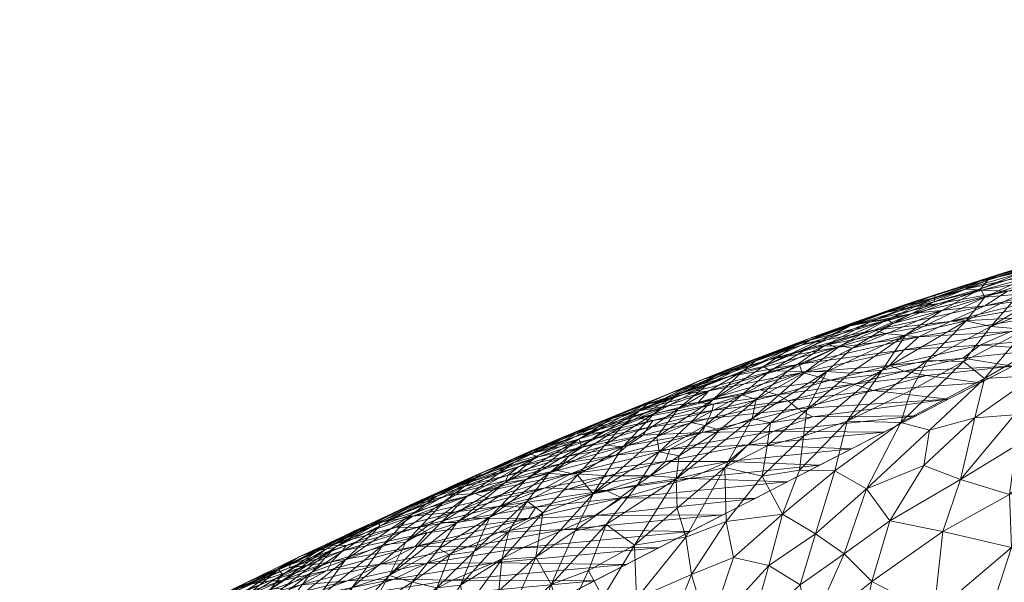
# Model space of a CAD drawing. Header units: millimetres. Extents: x -75 to 75, y 0 to 77.
# Tile 26 of 68: x -20.61 to -18.09, y 75.97 to 77.42. Entities that reach past the tile are written whole.
import ezdxf

# ---------------------------------------------------------------- set-up
doc = ezdxf.new("R2010")
doc.units = ezdxf.units.MM
doc.layers.add('A-GENM', color=13, linetype='Continuous')

# ---------------------------------------------------------------- blocks, each defined once
blk = doc.blocks.new('Model_FFAS1721-609A00BF0 - Model_FFAS1721-609A00BF0-430332-Preview')
at = {"layer": 'A-GENM', "lineweight": 9}
mesh = blk.add_polyface(dxfattribs=at)
corners = [(0, 77.4163, -122.3234), (-8.4509, 77.4081, -122.1215), (-12.5332, 77.3681, -121.1288), (-15.1279, 77.2383, -117.9086), (-17.9837, 76.5689, -101.2964), (-20.6282, 75.2111, -67.6053), (-21.5565, 73.8497, -33.8263), (-21.0874, 73.1695, -16.9467), (-17.7338, 72.8646, -9.3818), (-9.98, 72.7414, -6.3246), (6.9079, 72.7284, -6.0025), (15.1429, 72.7977, -7.7228), (20.4456, 73.0479, -13.9298), (21.428, 74.4063, -47.6368), (16.0376, 77.1196, -114.9613), (13.0254, 77.3548, -120.7977), (6.5934, 77.413, -122.2416)]
mesh.append_faces([[corners[k] for k in face] for face in [(12, 10, 11)]], dxfattribs={"vtx0": -1})
mesh.append_faces([[corners[k] for k in face] for face in [(1, 3, 0), (13, 6, 12)]], dxfattribs={"vtx0": -1, "vtx1": -1})
mesh.append_faces([[corners[k] for k in face] for face in [(0, 4, 14), (6, 10, 12)]], dxfattribs={"vtx0": -1, "vtx1": -1, "vtx2": -1})
mesh.append_faces([[corners[k] for k in face] for face in [(0, 3, 4), (13, 5, 6), (6, 9, 10), (5, 13, 14)]], dxfattribs={"vtx0": -1, "vtx2": -1})
mesh.append_faces([[corners[k] for k in face] for face in [(8, 9, 7)]], dxfattribs={"vtx1": -1})
mesh.append_faces([[corners[k] for k in face] for face in [(16, 0, 14), (4, 5, 14), (6, 7, 9)]], dxfattribs={"vtx1": -1, "vtx2": -1})
mesh.append_faces([[corners[k] for k in face] for face in [(1, 2, 3), (14, 15, 16)]], dxfattribs={"vtx2": -1})
mesh = blk.add_polyface(dxfattribs=at)
corners = [(-18.1378, 76.7034, -110.6169), (-17.9416, 76.7712, -111.6073), (-18.0495, 76.7116, -111.4343), (-17.7236, 76.869, -111.4942), (-17.9521, 76.7899, -111.011), (-17.97, 76.7962, -110.4052), (-17.7297, 76.8693, -110.7665), (-17.9406, 76.8106, -109.9811), (-18.1484, 76.7248, -110.0027), (-18.0152, 76.7865, -108.7149), (-18.0891, 76.7662, -109.0384), (-18.2657, 76.7096, -107.9211), (-18.1297, 76.747, -109.4689), (-17.7864, 76.8498, -109.8807), (-17.881, 76.7694, -106.7924), (-18.1456, 76.7214, -106.2384), (-18.0794, 76.7188, -105.7453), (-18.3203, 76.679, -105.7692), (-18.2549, 76.6878, -105.5298), (-17.9623, 76.706, -104.9684), (-18.2266, 76.6408, -103.5762), (-17.897, 76.6991, -104.6646), (-18.1374, 76.6813, -104.6406), (-17.8701, 76.7399, -105.8146), (-18.0024, 76.6528, -103.4964), (-17.9198, 76.7079, -112.6091), (-18.1218, 76.6284, -111.6467), (-17.946, 76.7351, -112.1088), (-18.248, 76.6695, -109.9028), (-17.7819, 76.8395, -111.9005), (-18.2659, 76.7029, -108.5961), (-18.1555, 76.7433, -107.812), (-17.9927, 76.7814, -107.9463), (-17.736, 76.8485, -109.244), (-17.9373, 76.7783, -107.373), (-18.1878, 76.7245, -106.8455), (-17.7044, 76.7823, -106.7897), (-18.323, 76.6619, -104.8685), (-18.2674, 76.6915, -109.0747), (-17.8625, 76.6867, -113.194), (-18.0327, 76.6208, -112.4003), (-18.1851, 76.6428, -110.9514), (-17.7958, 76.7807, -112.8647), (-17.799, 76.8071, -112.4568), (-18.3791, 76.6716, -106.6757), (-18.3406, 76.6066, -109.7938)]
mesh.append_faces([[corners[k] for k in face] for face in [(0, 1, 2), (3, 4, 5), (6, 5, 7), (5, 4, 8), (9, 10, 11), (12, 5, 8), (10, 9, 13), (14, 15, 16), (17, 18, 15), (19, 20, 21), (22, 23, 16), (24, 21, 20), (4, 0, 8), (25, 26, 27), (27, 2, 1), (0, 4, 1), (28, 8, 0), (29, 1, 4), (7, 5, 12), (10, 7, 12), (7, 10, 13), (12, 30, 10), (10, 30, 11), (9, 31, 32), (32, 33, 9), (31, 9, 11), (34, 35, 15), (35, 34, 32), (34, 15, 14), (31, 35, 32), (15, 18, 16), (14, 16, 36), (22, 16, 37), (36, 16, 23), (38, 30, 12), (8, 38, 12), (19, 23, 22), (20, 19, 22), (25, 39, 40), (26, 41, 2), (42, 25, 27), (1, 43, 27), (35, 31, 44), (35, 17, 15), (16, 18, 37), (0, 45, 28), (26, 2, 27), (0, 2, 41)]], dxfattribs={"vtx0": -1, "vtx1": -1, "vtx2": -1})
mesh = blk.add_polyface(dxfattribs=at)
corners = [(-18.2854, 76.5407, -110.9245), (-18.4909, 76.3849, -110.0796), (-18.4012, 76.516, -110.0815), (-18.3791, 76.6716, -106.6757), (-18.3439, 76.6837, -107.2521), (-18.4751, 76.6334, -106.9487), (-18.5377, 76.582, -102.9453), (-18.3938, 76.6101, -103.1682), (-18.4213, 76.619, -103.6887), (-18.3447, 76.568, -101.5957), (-18.6068, 76.5101, -100.5297), (-18.3824, 76.5283, -100.4956), (-18.5334, 76.4907, -99.6808), (-18.3448, 76.514, -100.044), (-18.1499, 76.5802, -101.6571), (-18.5509, 76.5775, -107.5349), (-18.4325, 76.6394, -107.7726), (-18.3878, 76.6467, -108.393), (-18.5091, 76.579, -108.1418), (-18.483, 76.5088, -109.3539), (-18.3406, 76.6066, -109.7938), (-18.5432, 76.5127, -108.6798), (-18.4785, 76.5724, -108.6646), (-18.5861, 76.5935, -104.3496), (-18.323, 76.6619, -104.8685), (-18.4822, 76.6304, -105.1129), (-18.6062, 76.5811, -103.7492), (-18.3203, 76.679, -105.7692), (-18.1878, 76.7245, -106.8455), (-18.3918, 76.6639, -105.9991), (-18.4953, 76.631, -105.9759), (-18.2266, 76.6408, -103.5762), (-18.3073, 76.6014, -102.5413), (-18.1374, 76.6813, -104.6406), (-18.6137, 76.5315, -101.3477), (-18.518, 76.5745, -102.4779), (-18.3739, 76.636, -108.8945), (-18.2659, 76.7029, -108.5961), (-18.1851, 76.6428, -110.9514), (-18.248, 76.6695, -109.9028), (-18.1484, 76.7248, -110.0027), (-18.2674, 76.6915, -109.0747), (-18.2657, 76.7096, -107.9211), (-18.3278, 76.4637, -111.0255), (-18.1923, 76.5382, -111.6889), (-18.1555, 76.7433, -107.812), (-18.2549, 76.6878, -105.5298), (-18.194, 76.5474, -100.8119), (-18.4744, 76.4803, -99.2696), (-18.2875, 76.5025, -99.6888), (-18.4244, 76.4641, -98.7685), (-18.1489, 76.484, -99.1907)]
mesh.append_faces([[corners[k] for k in face] for face in [(0, 1, 2), (3, 4, 5), (6, 7, 8), (9, 10, 11), (12, 13, 11), (9, 11, 14), (15, 16, 17), (17, 18, 15), (2, 19, 20), (21, 22, 20), (23, 24, 25), (24, 26, 8), (27, 28, 29), (29, 3, 30), (31, 7, 32), (31, 33, 8), (24, 8, 33), (32, 34, 9), (34, 32, 35), (18, 36, 22), (37, 17, 16), (20, 38, 2), (39, 36, 40), (41, 40, 36), (5, 42, 16), (17, 41, 36), (42, 37, 16), (29, 28, 3), (18, 17, 36), (22, 36, 39), (37, 41, 17), (27, 29, 25), (43, 0, 44), (38, 0, 2), (4, 45, 42), (46, 25, 24), (25, 46, 27), (11, 13, 47), (13, 12, 48), (49, 13, 48), (48, 50, 49), (51, 49, 50), (7, 6, 35), (32, 7, 35), (8, 7, 31), (20, 19, 21), (39, 20, 22), (45, 4, 3), (42, 5, 4)]], dxfattribs={"vtx0": -1, "vtx1": -1, "vtx2": -1})
mesh = blk.add_polyface(dxfattribs=at)
corners = [(-17.5006, 76.4145, -115.9074), (-17.4033, 76.3419, -116.3957), (-17.6587, 76.3094, -115.362), (-17.3948, 76.6605, -115.8609), (-17.5282, 76.5062, -115.6356), (-17.5686, 76.6139, -115.1941), (-18.0615, 76.4018, -113.0927), (-18.2, 76.2358, -112.5934), (-18.1631, 76.3939, -112.4701), (-17.8363, 76.5439, -114.0114), (-18.0082, 76.5028, -113.1208), (-17.9702, 76.5927, -112.997), (-17.7927, 76.6697, -113.7532), (-17.8625, 76.6867, -113.194), (-18.0024, 76.6528, -103.4964), (-18.0704, 76.6158, -102.5493), (-17.6267, 76.6525, -103.373), (-18.1499, 76.5802, -101.6571), (-18.3447, 76.568, -101.5957), (-18.0663, 76.5264, -100.2436), (-18.2875, 76.5025, -99.6888), (-18.1489, 76.484, -99.1907), (-18.2266, 76.6408, -103.5762), (-18.3073, 76.6014, -102.5413), (-18.1383, 76.4951, -112.2884), (-18.353, 76.3814, -111.1829), (-18.1923, 76.5382, -111.6889), (-17.9389, 76.4354, -113.7339), (-18.0327, 76.6208, -112.4003), (-18.2854, 76.5407, -110.9245), (-18.1851, 76.6428, -110.9514), (-18.1218, 76.6284, -111.6467), (-18.1378, 76.7034, -110.6169), (-18.3406, 76.6066, -109.7938), (-17.7291, 76.393, -114.9177), (-17.7803, 76.4717, -114.5094), (-18.0571, 76.3231, -113.2961), (-17.8957, 76.3606, -114.1305), (-17.8052, 76.6107, -102.3347), (-17.9837, 76.5689, -101.2964), (-18.3824, 76.5283, -100.4956), (-18.194, 76.5474, -100.8119), (-17.5351, 76.6872, -115.1122), (-17.7009, 76.6575, -114.3543), (-18.28, 76.3617, -111.7751), (-17.9198, 76.7079, -112.6091), (-18.3448, 76.514, -100.044)]
mesh.append_faces([[corners[k] for k in face] for face in [(19, 20, 21), (38, 17, 39)]], dxfattribs={"vtx0": -1, "vtx1": -1})
mesh.append_faces([[corners[k] for k in face] for face in [(0, 1, 2), (3, 4, 5), (6, 7, 8), (9, 10, 11), (12, 11, 13), (14, 15, 16), (17, 15, 18), (14, 22, 23), (23, 18, 15), (24, 25, 26), (27, 10, 9), (24, 26, 28), (29, 30, 31), (11, 28, 13), (32, 30, 33), (34, 4, 0), (5, 4, 35), (5, 35, 9), (36, 27, 37), (23, 15, 14), (17, 38, 15), (17, 40, 41), (3, 5, 42), (9, 12, 43), (12, 9, 11), (24, 11, 10), (11, 24, 28), (10, 8, 24), (44, 24, 8), (31, 28, 26), (29, 31, 26), (10, 27, 6), (31, 45, 28), (5, 43, 42), (19, 46, 20), (19, 41, 46), (17, 41, 39), (5, 9, 43), (27, 9, 35), (37, 27, 35), (27, 36, 6), (34, 37, 35), (4, 34, 35), (10, 6, 8), (34, 0, 2)]], dxfattribs={"vtx0": -1, "vtx1": -1, "vtx2": -1})
mesh.append_faces([[corners[k] for k in face] for face in [(41, 19, 39)]], dxfattribs={"vtx0": -1, "vtx2": -1})
mesh.append_faces([[corners[k] for k in face] for face in [(38, 16, 15)]], dxfattribs={"vtx1": -1, "vtx2": -1})
mesh = blk.add_polyface(dxfattribs=at)
corners = [(-18.6907, 76.5436, -102.63), (-18.4213, 76.619, -103.6887), (-18.6062, 76.5811, -103.7492), (-18.518, 76.5745, -102.4779), (-18.7908, 76.5005, -101.4704), (-18.6137, 76.5315, -101.3477), (-18.8587, 76.4934, -102.6916), (-18.7278, 76.5436, -103.6212), (-18.5861, 76.5935, -104.3496), (-18.778, 76.5253, -103.8999), (-18.6068, 76.5101, -100.5297), (-18.3447, 76.568, -101.5957), (-18.4822, 76.6304, -105.1129), (-18.3918, 76.6639, -105.9991), (-18.5882, 76.5973, -105.2806), (-18.9406, 76.4588, -101.5871), (-18.5377, 76.582, -102.9453), (-18.8669, 76.4902, -103.1718), (-18.9096, 76.4546, -100.4599), (-18.8457, 76.4629, -100.1458), (-18.7153, 76.4653, -99.4307), (-18.5334, 76.4907, -99.6808), (-18.5091, 76.579, -108.1418), (-18.5977, 76.5123, -108.0487), (-18.6439, 76.5134, -107.4341), (-18.7249, 76.4409, -107.3779), (-18.6882, 76.5141, -106.7733), (-18.7053, 76.5254, -106.2007), (-18.5808, 76.5791, -106.9464), (-18.4751, 76.6334, -106.9487), (-18.6279, 76.5782, -105.7408), (-18.3791, 76.6716, -106.6757), (-18.836, 76.4398, -105.9168), (-18.4325, 76.6394, -107.7726), (-18.5509, 76.5775, -107.5349), (-18.7588, 76.5136, -105.4861), (-18.8493, 76.4795, -104.6837), (-18.7235, 76.542, -104.9851), (-18.7058, 76.5528, -104.5822), (-18.4785, 76.5724, -108.6646), (-18.5432, 76.5127, -108.6798), (-18.7611, 76.4528, -106.7706), (-18.4953, 76.631, -105.9759), (-18.9246, 76.4533, -103.8756), (-18.3824, 76.5283, -100.4956), (-18.323, 76.6619, -104.8685)]
mesh.append_faces([[corners[k] for k in face] for face in [(0, 1, 2), (3, 4, 5), (0, 2, 6), (7, 8, 9), (5, 10, 11), (12, 13, 14), (0, 15, 4), (3, 0, 4), (0, 3, 16), (9, 17, 7), (4, 18, 5), (10, 5, 19), (10, 20, 21), (22, 23, 24), (25, 24, 23), (26, 27, 28), (29, 30, 31), (26, 32, 27), (28, 33, 34), (35, 36, 37), (27, 30, 29), (38, 14, 37), (23, 39, 40), (22, 24, 34), (26, 34, 24), (34, 26, 28), (24, 41, 26), (27, 29, 28), (33, 28, 29), (22, 39, 23), (13, 42, 14), (37, 14, 30), (12, 14, 38), (43, 9, 38), (35, 37, 30), (43, 38, 37), (38, 9, 8), (10, 21, 44), (5, 18, 19), (7, 6, 2), (6, 7, 17), (8, 7, 2), (45, 8, 2), (8, 12, 38), (1, 0, 16), (30, 27, 35), (35, 27, 32), (31, 30, 42), (30, 14, 42)]], dxfattribs={"vtx0": -1, "vtx1": -1, "vtx2": -1})
mesh = blk.add_polyface(dxfattribs=at)
corners = [(-18.8556, 76.3744, -106.5149), (-18.9222, 76.2958, -106.4332), (-18.9731, 76.3062, -105.7547), (-18.9406, 76.4588, -101.5871), (-18.8587, 76.4934, -102.6916), (-19.0812, 76.4006, -101.6554), (-18.8187, 76.3621, -107.061), (-18.8372, 76.4123, -98.1119), (-19.0024, 76.3686, -97.3572), (-18.8465, 76.3923, -97.4803), (-18.7453, 76.3248, -95.3146), (-18.946, 76.3136, -95.3094), (-18.9573, 76.282, -94.406), (-18.9893, 76.3869, -97.9952), (-18.8343, 76.4287, -98.6767), (-19.0265, 76.3925, -98.568), (-18.9796, 76.3447, -105.2643), (-19.1428, 76.1988, -104.6097), (-18.9985, 76.4337, -102.5306), (-19.1986, 76.2512, -94.1372), (-18.6794, 76.3595, -96.1847), (-18.8633, 76.3565, -96.4024), (-18.8738, 76.4328, -99.0621), (-18.7908, 76.5005, -101.4704), (-19.0179, 76.4243, -100.495), (-18.9556, 76.4234, -99.3364), (-18.7964, 76.2813, -94.201), (-18.6907, 76.5436, -102.63), (-18.8669, 76.4902, -103.1718), (-19.0261, 76.4108, -103.0254), (-18.9246, 76.4533, -103.8756), (-18.8493, 76.4795, -104.6837), (-18.9862, 76.4046, -104.1303), (-19.1148, 76.386, -99.8022), (-18.9096, 76.4546, -100.4599), (-18.7588, 76.5136, -105.4861), (-18.9246, 76.4169, -104.9493), (-18.836, 76.4398, -105.9168), (-18.8919, 76.3821, -105.9723), (-19.0665, 76.3195, -104.3783), (-18.7345, 76.3921, -107.7363), (-18.9302, 76.2372, -106.7307), (-18.7611, 76.4528, -106.7706), (-19.0674, 76.3735, -103.3478), (-18.778, 76.5253, -103.8999), (-18.7235, 76.542, -104.9851), (-19.0845, 76.2983, -95.2563), (-19.0549, 76.3224, -95.9537), (-19.0147, 76.3496, -96.7202), (-18.8457, 76.4629, -100.1458), (-19.0312, 76.4108, -99.6921)]
mesh.append_faces([[corners[k] for k in face] for face in [(0, 1, 2), (3, 4, 5), (0, 6, 1), (7, 8, 9), (10, 11, 12), (13, 14, 15), (16, 2, 17), (18, 5, 4), (19, 12, 11), (20, 21, 11), (15, 14, 22), (23, 3, 24), (25, 15, 22), (10, 12, 26), (3, 27, 4), (28, 29, 18), (30, 31, 32), (24, 33, 34), (35, 36, 31), (35, 37, 36), (0, 2, 38), (37, 16, 36), (39, 36, 16), (36, 39, 32), (40, 41, 6), (1, 6, 41), (16, 37, 38), (42, 0, 38), (30, 43, 29), (29, 44, 30), (30, 32, 43), (36, 32, 31), (16, 38, 2), (42, 38, 37), (45, 31, 30), (11, 21, 46), (47, 46, 21), (21, 48, 47), (9, 8, 48), (13, 8, 7), (21, 9, 48), (14, 13, 7), (25, 22, 49), (50, 25, 49), (34, 50, 49), (50, 34, 33), (23, 24, 34), (28, 18, 4), (29, 28, 44)]], dxfattribs={"vtx0": -1, "vtx1": -1, "vtx2": -1})
mesh = blk.add_polyface(dxfattribs=at)
corners = [(-18.3969, 76.3567, -96.0322), (-18.7453, 76.3248, -95.3146), (-18.4795, 76.3143, -94.9793), (-18.8343, 76.4287, -98.6767), (-18.6694, 76.453, -98.8678), (-18.7153, 76.4653, -99.4307), (-18.6423, 76.4377, -98.3334), (-18.4244, 76.4641, -98.7685), (-18.4744, 76.4803, -99.2696), (-18.5334, 76.4907, -99.6808), (-18.58, 76.3964, -97.0879), (-18.2316, 76.4416, -98.1379), (-18.6176, 76.4165, -97.6794), (-18.8372, 76.4123, -98.1119), (-18.8465, 76.3923, -97.4803), (-18.4012, 76.516, -110.0815), (-18.4909, 76.3849, -110.0796), (-18.6026, 76.3468, -109.302), (-18.6794, 76.3595, -96.1847), (-18.3142, 76.3991, -97.085), (-18.8633, 76.3565, -96.4024), (-18.946, 76.3136, -95.3094), (-18.8738, 76.4328, -99.0621), (-18.6068, 76.5101, -100.5297), (-18.8457, 76.4629, -100.1458), (-18.1489, 76.484, -99.1907), (-18.353, 76.3814, -111.1829), (-18.5228, 76.2577, -110.3), (-18.696, 76.3219, -108.5799), (-18.5948, 76.4143, -108.9896), (-18.6875, 76.3812, -108.3063), (-18.5432, 76.5127, -108.6798), (-18.483, 76.5088, -109.3539), (-18.7249, 76.4409, -107.3779), (-18.8187, 76.3621, -107.061), (-18.8556, 76.3744, -106.5149), (-18.7345, 76.3921, -107.7363), (-18.5977, 76.5123, -108.0487), (-18.7611, 76.4528, -106.7706), (-18.836, 76.4398, -105.9168), (-18.6882, 76.5141, -106.7733), (-18.6439, 76.5134, -107.4341), (-18.1923, 76.5382, -111.6889), (-18.3278, 76.4637, -111.0255), (-18.28, 76.3617, -111.7751), (-18.4414, 76.2117, -111.0253), (-18.2854, 76.5407, -110.9245), (-18.6135, 76.2592, -109.5687), (-18.8048, 76.2666, -107.8307), (-18.1383, 76.4951, -112.2884)]
mesh.append_faces([[corners[k] for k in face] for face in [(0, 1, 2), (25, 7, 11)]], dxfattribs={"vtx0": -1, "vtx1": -1})
mesh.append_faces([[corners[k] for k in face] for face in [(3, 4, 5), (6, 7, 8), (8, 9, 4), (10, 11, 12), (13, 14, 6), (15, 16, 17), (0, 18, 1), (19, 10, 18), (12, 14, 20), (20, 18, 10), (21, 1, 18), (22, 23, 24), (20, 10, 12), (26, 27, 16), (28, 29, 17), (29, 30, 31), (29, 32, 15), (33, 34, 35), (31, 36, 37), (33, 37, 36), (34, 33, 36), (38, 33, 35), (39, 40, 38), (33, 38, 41), (28, 30, 29), (42, 26, 43), (26, 44, 45), (26, 16, 43), (16, 46, 43), (6, 8, 4), (14, 12, 6), (12, 11, 7), (12, 7, 6), (4, 3, 13), (3, 5, 22), (6, 4, 13), (5, 4, 9), (23, 22, 5), (15, 17, 29), (47, 17, 16), (30, 48, 36), (48, 30, 28), (31, 30, 36), (29, 31, 32), (49, 44, 26)]], dxfattribs={"vtx0": -1, "vtx1": -1, "vtx2": -1})
mesh.append_faces([[corners[k] for k in face] for face in [(18, 0, 19), (10, 19, 11)]], dxfattribs={"vtx0": -1, "vtx2": -1})
mesh = blk.add_polyface(dxfattribs=at)
corners = [(-19.0665, 76.3195, -104.3783), (-19.1126, 76.3236, -103.6077), (-18.9862, 76.4046, -104.1303), (-19.2828, 76.2938, -96.557), (-19.3053, 76.3011, -97.552), (-19.4267, 76.2482, -96.3761), (-18.9893, 76.3869, -97.9952), (-19.1214, 76.357, -97.853), (-19.1462, 76.3394, -97.2509), (-18.9556, 76.4234, -99.3364), (-19.0312, 76.4108, -99.6921), (-19.1852, 76.3537, -98.8286), (-19.1731, 76.3226, -102.5512), (-19.3146, 76.2356, -101.7671), (-19.1798, 76.3393, -101.9077), (-19.3039, 76.3062, -98.1018), (-19.1753, 76.3505, -98.298), (-19.0812, 76.4006, -101.6554), (-19.2856, 76.2963, -100.8129), (-19.1506, 76.3736, -100.641), (-18.9406, 76.4588, -101.5871), (-19.3336, 76.2687, -95.8718), (-19.2073, 76.2953, -95.8316), (-19.1711, 76.3186, -96.5312), (-19.2345, 76.2588, -94.5813), (-19.0845, 76.2983, -95.2563), (-19.2179, 76.2774, -95.1872), (-19.0024, 76.3686, -97.3572), (-19.0265, 76.3925, -98.568), (-19.4462, 76.238, -98.5864), (-19.3221, 76.3005, -98.7479), (-19.2314, 76.3398, -99.5936), (-19.0549, 76.3224, -95.9537), (-19.3469, 76.2788, -99.7743), (-18.9985, 76.4337, -102.5306), (-19.0179, 76.4243, -100.495), (-19.0674, 76.3735, -103.3478), (-19.2565, 76.2507, -102.4831), (-19.1148, 76.386, -99.8022), (-19.0261, 76.4108, -103.0254), (-19.1831, 76.2469, -103.6358), (-18.9796, 76.3447, -105.2643), (-19.1428, 76.1988, -104.6097), (-19.1986, 76.2512, -94.1372), (-18.946, 76.3136, -95.3094), (-19.0147, 76.3496, -96.7202), (-19.3697, 76.2271, -100.9348)]
mesh.append_faces([[corners[k] for k in face] for face in [(0, 1, 2), (3, 4, 5), (6, 7, 8), (9, 10, 11), (12, 13, 14), (15, 4, 16), (17, 18, 19), (17, 19, 20), (21, 22, 23), (24, 25, 26), (8, 23, 27), (27, 6, 8), (16, 28, 9), (29, 30, 31), (25, 32, 26), (19, 33, 31), (33, 19, 18), (17, 34, 14), (35, 19, 31), (19, 35, 20), (36, 1, 37), (17, 14, 18), (38, 11, 10), (12, 14, 39), (40, 1, 0), (41, 42, 0), (38, 30, 11), (3, 21, 23), (36, 12, 39), (2, 1, 36), (37, 12, 36), (26, 32, 22), (25, 43, 44), (45, 23, 22), (45, 22, 32), (27, 23, 45), (3, 23, 8), (4, 3, 8), (7, 6, 28), (16, 9, 11), (16, 7, 28), (4, 8, 7), (15, 16, 11), (7, 16, 4), (30, 15, 11), (14, 46, 18), (14, 34, 39), (35, 31, 38), (38, 31, 30)]], dxfattribs={"vtx0": -1, "vtx1": -1, "vtx2": -1})
mesh = blk.add_polyface(dxfattribs=at)
corners = [(-18.696, 76.3219, -108.5799), (-18.6026, 76.3468, -109.302), (-18.7092, 76.2442, -108.8088), (-18.7274, 76.187, -91.8208), (-18.6448, 76.2294, -92.8737), (-19.069, 76.1884, -91.9586), (-18.5621, 76.2718, -93.9265), (-18.4795, 76.3143, -94.9793), (-18.7964, 76.2813, -94.201), (-18.7829, 76.0355, -108.7774), (-18.6919, 76.0144, -109.541), (-18.8468, 75.8452, -108.557), (-18.5228, 76.2577, -110.3), (-18.6568, 76.1462, -109.5488), (-18.6135, 76.2592, -109.5687), (-18.8956, 76.2377, -93.1222), (-18.7453, 76.3248, -95.3146), (-18.6112, 75.9646, -110.2195), (-18.7379, 75.8505, -109.4029), (-18.5882, 75.8431, -110.5045), (-18.428, 75.9737, -111.4842), (-18.4615, 75.8089, -111.3897), (-18.3818, 76.129, -111.5953), (-18.4989, 76.0444, -110.9174), (-18.4414, 76.2117, -111.0253), (-18.3971, 75.6695, -111.8578), (-18.2687, 75.8913, -112.5542), (-18.194, 75.6704, -113.0711), (-18.8519, 75.6878, -108.6542), (-18.5725, 76.0963, -110.3036), (-18.8048, 76.2666, -107.8307), (-18.9302, 76.2372, -106.7307), (-18.7345, 76.3921, -107.7363), (-18.245, 76.1021, -112.5118), (-18.2, 76.2358, -112.5934), (-18.7402, 75.6908, -109.5032), (-18.8014, 76.1277, -108.3958), (-18.353, 76.3814, -111.1829), (-18.2937, 76.2711, -111.9176), (-18.5244, 75.6401, -111.0406), (-18.6449, 75.6105, -110.2225), (-18.4909, 76.3849, -110.0796), (-18.28, 76.3617, -111.7751)]
mesh.append_faces([[corners[k] for k in face] for face in [(6, 15, 4)]], dxfattribs={"vtx0": -1, "vtx1": -1})
mesh.append_faces([[corners[k] for k in face] for face in [(0, 1, 2), (9, 10, 11), (12, 13, 14), (6, 8, 15), (8, 7, 16), (10, 17, 18), (19, 20, 21), (10, 9, 13), (22, 23, 24), (25, 26, 27), (28, 11, 18), (29, 23, 17), (2, 14, 13), (30, 31, 32), (21, 26, 25), (33, 26, 20), (22, 33, 20), (33, 22, 34), (35, 28, 18), (30, 2, 36), (12, 24, 29), (12, 29, 13), (10, 13, 29), (13, 9, 36), (17, 23, 19), (11, 10, 18), (37, 24, 12), (22, 24, 38), (22, 38, 34), (23, 22, 20), (23, 20, 19), (24, 23, 29), (39, 21, 25), (35, 19, 40), (18, 17, 19), (10, 29, 17), (1, 14, 2), (41, 12, 14), (19, 35, 18), (19, 39, 40), (19, 21, 39), (26, 21, 20), (13, 36, 2), (2, 30, 0), (24, 42, 38)]], dxfattribs={"vtx0": -1, "vtx1": -1, "vtx2": -1})
mesh.append_faces([[corners[k] for k in face] for face in [(3, 4, 5), (6, 7, 8)]], dxfattribs={"vtx1": -1, "vtx2": -1})
mesh = blk.add_polyface(dxfattribs=at)
corners = [(-17.9771, 75.9743, -114.1308), (-18.0691, 76.0609, -113.5794), (-17.8423, 76.0838, -114.7286), (-17.4392, 76.0004, -116.495), (-17.3335, 75.8011, -116.9669), (-17.5964, 75.7318, -115.9423), (-17.6986, 75.9296, -115.4659), (-17.8168, 75.7456, -114.9911), (-17.6587, 76.3094, -115.362), (-17.5768, 76.1485, -115.8615), (-18.245, 76.1021, -112.5118), (-18.2687, 75.8913, -112.5542), (-17.9818, 75.4144, -113.1883), (-18.0965, 75.3862, -112.4886), (-18.194, 75.6704, -113.0711), (-17.8671, 75.4425, -113.8881), (-18.1496, 72.852, -9.2886), (-18.0298, 72.8641, -9.419), (-18.5563, 72.8787, -9.8418), (-18.3657, 75.5197, -112.0716), (-17.9101, 76.2468, -114.23), (-17.7291, 76.393, -114.9177), (-17.8957, 76.3606, -114.1305), (-18.0738, 76.197, -113.4054), (-18.0571, 76.3231, -113.2961), (-17.4033, 76.3419, -116.3957), (-17.8608, 75.9081, -114.7388), (-17.9937, 75.8173, -114.1158), (-17.9713, 75.6324, -114.2649), (-17.4083, 75.555, -116.6872), (-17.523, 75.5268, -115.9874), (-17.6377, 75.4987, -115.2876), (-17.7524, 75.4706, -114.5879), (-18.1266, 75.8839, -113.3797), (-18.28, 76.3617, -111.7751), (-18.1631, 76.3939, -112.4701), (-18.2937, 76.2711, -111.9176), (-17.4013, 72.8395, -8.832), (-17.7338, 72.8646, -9.3818), (-18.153, 72.9027, -10.3274), (-18.2112, 75.3581, -111.7888), (-18.2, 76.2358, -112.5934), (-18.0615, 76.4018, -113.0927)]
mesh.append_faces([[corners[k] for k in face] for face in [(32, 7, 31), (39, 17, 38), (31, 5, 30)]], dxfattribs={"vtx0": -1, "vtx1": -1})
mesh.append_faces([[corners[k] for k in face] for face in [(0, 1, 2), (3, 4, 5), (6, 5, 7), (8, 9, 2), (10, 1, 11), (16, 17, 18), (14, 13, 19), (8, 2, 20), (21, 20, 22), (22, 23, 24), (9, 8, 25), (9, 3, 6), (2, 9, 6), (0, 26, 27), (2, 1, 20), (5, 6, 3), (28, 14, 27), (23, 20, 1), (27, 7, 28), (7, 27, 26), (5, 31, 7), (7, 32, 28), (28, 15, 14), (14, 11, 33), (1, 0, 33), (34, 35, 36), (17, 37, 38), (37, 17, 16), (22, 20, 23), (20, 21, 8), (41, 42, 24), (26, 2, 6), (33, 0, 27), (14, 33, 27), (1, 33, 11), (2, 26, 0), (7, 26, 6), (1, 10, 23), (41, 23, 10), (35, 41, 36), (23, 41, 24)]], dxfattribs={"vtx0": -1, "vtx1": -1, "vtx2": -1})
mesh.append_faces([[corners[k] for k in face] for face in [(5, 29, 30), (19, 13, 40)]], dxfattribs={"vtx0": -1, "vtx2": -1})
mesh.append_faces([[corners[k] for k in face] for face in [(12, 13, 14, 15), (32, 15, 28)]], dxfattribs={"vtx1": -1, "vtx2": -1})
mesh = blk.add_polyface(dxfattribs=at)
corners = [(-19.5253, 76.1791, -98.8414), (-19.3469, 76.2788, -99.7743), (-19.4676, 76.1917, -99.7898), (-19.4464, 76.1994, -93.7371), (-19.4105, 76.1866, -92.9253), (-19.1986, 76.2512, -94.1372), (-19.6058, 76.1415, -92.7262), (-19.4647, 76.0627, -89.0599), (-19.2178, 76.1066, -89.9063), (-19.3871, 76.0992, -89.9572), (-19.2856, 76.2963, -100.8129), (-19.4458, 76.2458, -97.2841), (-19.3053, 76.3011, -97.552), (-19.3039, 76.3062, -98.1018), (-19.6, 76.0634, -89.5227), (-19.5693, 76.0988, -90.6067), (-19.3086, 76.1356, -90.8545), (-19.4541, 76.1363, -91.3456), (-19.2898, 76.164, -91.6572), (-19.495, 76.1528, -92.1784), (-19.4267, 76.2482, -96.3761), (-19.3615, 76.2467, -95.0788), (-19.3336, 76.2687, -95.8718), (-19.4778, 76.2166, -95.1139), (-19.6079, 76.1467, -97.8213), (-19.4462, 76.238, -98.5864), (-19.6185, 76.1652, -94.8522), (-19.4999, 76.2153, -95.6137), (-19.3868, 76.166, -92.0583), (-19.2661, 76.2141, -93.1725), (-19.5701, 76.189, -96.4963), (-19.5613, 76.1892, -97.1472), (-19.3697, 76.2271, -100.9348), (-19.4079, 76.1384, -101.6659), (-19.5104, 76.0421, -101.1658), (-19.5392, 76.0577, -100.6234), (-19.493, 76.1246, -100.5435), (-19.3146, 76.2356, -101.7671), (-19.3221, 76.3005, -98.7479), (-19.4396, 76.2477, -97.8989), (-19.2314, 76.3398, -99.5936), (-19.312, 76.1798, -102.5814), (-19.4487, 76.0506, -101.9139), (-19.3591, 76.1021, -102.6701), (-19.5957, 76.1118, -91.2715), (-19.5169, 76.1944, -94.3936), (-19.2828, 76.2938, -96.557), (-19.3674, 76.2327, -94.4863), (-19.6117, 76.1706, -95.6212), (-19.2345, 76.2588, -94.5813), (-19.5438, 76.1923, -97.7092), (-19.5334, 76.1249, -99.8687)]
mesh.append_faces([[corners[k] for k in face] for face in [(0, 1, 2), (3, 4, 5), (6, 4, 3), (7, 8, 9), (2, 1, 10), (11, 12, 13), (9, 14, 7), (15, 14, 16), (17, 16, 18), (6, 19, 4), (14, 9, 16), (20, 12, 11), (21, 22, 23), (0, 24, 25), (26, 23, 27), (17, 18, 28), (29, 4, 19), (30, 11, 31), (32, 2, 10), (33, 34, 35), (0, 25, 1), (36, 32, 37), (38, 25, 39), (1, 25, 40), (33, 41, 42), (34, 33, 42), (36, 37, 33), (13, 38, 39), (33, 35, 36), (42, 41, 43), (19, 44, 28), (21, 23, 45), (22, 46, 27), (47, 45, 3), (22, 27, 23), (48, 27, 20), (45, 47, 21), (3, 49, 47), (27, 46, 20), (11, 13, 39), (31, 11, 39), (20, 11, 30), (50, 31, 39), (25, 50, 39), (29, 19, 28), (44, 17, 28), (16, 17, 15), (32, 51, 2), (32, 36, 51)]], dxfattribs={"vtx0": -1, "vtx1": -1, "vtx2": -1})
mesh = blk.add_polyface(dxfattribs=at)
corners = [(-19.2719, 76.1497, -103.4015), (-19.1428, 76.1988, -104.6097), (-19.2897, 76.036, -103.9129), (-19.1096, 76.2071, -92.5315), (-18.8956, 76.2377, -93.1222), (-18.9969, 76.2452, -93.4291), (-19.2179, 76.2774, -95.1872), (-19.2073, 76.2953, -95.8316), (-19.3615, 76.2467, -95.0788), (-19.069, 76.1884, -91.9586), (-19.3086, 76.1356, -90.8545), (-19.1388, 76.143, -90.8057), (-19.1831, 76.2469, -103.6358), (-19.312, 76.1798, -102.5814), (-19.2178, 76.1066, -89.9063), (-18.8101, 76.1445, -90.768), (-18.7274, 76.187, -91.8208), (-19.2898, 76.164, -91.6572), (-19.3868, 76.166, -92.0583), (-19.2345, 76.2588, -94.5813), (-19.3674, 76.2327, -94.4863), (-19.2071, 76.2104, -92.8498), (-19.1045, 76.2449, -93.6289), (-19.2661, 76.2141, -93.1725), (-19.0845, 76.2983, -95.2563), (-19.1986, 76.2512, -94.1372), (-18.7964, 76.2813, -94.201), (-18.9573, 76.282, -94.406), (-18.6448, 76.2294, -92.8737), (-19.4105, 76.1866, -92.9253), (-19.2565, 76.2507, -102.4831), (-19.4079, 76.1384, -101.6659), (-19.3146, 76.2356, -101.7671), (-19.3697, 76.2271, -100.9348), (-19.1798, 76.3393, -101.9077), (-19.0371, 76.0671, -106.4216), (-19.1099, 76.1199, -105.4634), (-18.9302, 76.2372, -106.7307), (-18.9052, 76.0873, -107.5946), (-18.9274, 76.1621, -107.1242), (-18.8048, 76.2666, -107.8307), (-19.029, 76.2216, -105.7642), (-18.9222, 76.2958, -106.4332), (-18.9731, 76.3062, -105.7547), (-19.1893, 76.104, -104.6822), (-19.0665, 76.3195, -104.3783), (-19.1731, 76.3226, -102.5512), (-19.3591, 76.1021, -102.6701), (-19.1126, 76.3236, -103.6077), (-19.4464, 76.1994, -93.7371), (-19.3336, 76.2687, -95.8718), (-18.8014, 76.1277, -108.3958)]
mesh.append_faces([[corners[k] for k in face] for face in [(0, 1, 2), (3, 4, 5), (6, 7, 8), (9, 10, 11), (12, 0, 13), (14, 15, 11), (16, 9, 11), (17, 10, 9), (3, 18, 17), (19, 6, 20), (6, 8, 20), (3, 21, 18), (22, 21, 5), (23, 21, 22), (24, 19, 25), (26, 27, 5), (3, 17, 9), (3, 5, 21), (5, 27, 22), (18, 21, 23), (4, 9, 28), (4, 26, 5), (9, 4, 3), (27, 25, 22), (23, 25, 29), (25, 23, 22), (30, 31, 32), (13, 30, 12), (33, 34, 32), (35, 36, 37), (38, 39, 40), (36, 41, 37), (42, 41, 43), (41, 1, 43), (37, 41, 42), (41, 36, 44), (12, 1, 0), (1, 12, 45), (30, 32, 46), (13, 0, 47), (48, 12, 30), (31, 30, 13), (19, 49, 25), (50, 8, 7), (40, 51, 38), (35, 37, 39), (40, 39, 37), (41, 44, 1)]], dxfattribs={"vtx0": -1, "vtx1": -1, "vtx2": -1})
mesh.append_faces([[corners[k] for k in face] for face in [(11, 15, 16)]], dxfattribs={"vtx0": -1, "vtx2": -1})
mesh = blk.add_polyface(dxfattribs=at)
corners = [(-19.6824, 76.1264, -93.178), (-19.8975, 76.0366, -92.5589), (-19.8171, 76.0665, -91.9736), (-19.5438, 76.1923, -97.7092), (-19.6895, 76.1165, -96.6665), (-19.5613, 76.1892, -97.1472), (-19.5693, 76.0988, -90.6067), (-19.7864, 76.0519, -90.441), (-19.8149, 76.0237, -89.4222), (-19.7593, 76.1014, -93.7039), (-19.5169, 76.1944, -94.3936), (-19.6185, 76.1652, -94.8522), (-19.757, 76.103, -94.2876), (-19.4778, 76.2166, -95.1139), (-19.9508, 76.004, -93.1723), (-19.6, 76.0634, -89.5227), (-19.6237, 76.0749, -99.0997), (-19.5253, 76.1791, -98.8414), (-19.4676, 76.1917, -99.7898), (-19.5392, 76.0577, -100.6234), (-19.6669, 75.989, -99.4501), (-19.493, 76.1246, -100.5435), (-19.5957, 76.1118, -91.2715), (-19.4541, 76.1363, -91.3456), (-19.6486, 76.1133, -91.8303), (-19.6058, 76.1415, -92.7262), (-19.4464, 76.1994, -93.7371), (-19.4999, 76.2153, -95.6137), (-19.6117, 76.1706, -95.6212), (-19.8651, 75.9973, -95.9302), (-19.8059, 76.0604, -95.4966), (-19.7282, 76.1154, -94.931), (-19.717, 76.1172, -95.5203), (-19.8275, 76.0573, -94.9084), (-19.6946, 76.1231, -96.1292), (-19.7799, 76.0283, -97.0346), (-19.6079, 76.1467, -97.8213), (-19.6821, 76.068, -98.1711), (-19.5334, 76.1249, -99.8687), (-19.4462, 76.238, -98.5864), (-19.495, 76.1528, -92.1784), (-19.4267, 76.2482, -96.3761), (-19.5701, 76.189, -96.4963), (-19.8483, 76.0528, -94.3185), (-19.7766, 76.0663, -91.0699)]
mesh.append_faces([[corners[k] for k in face] for face in [(0, 1, 2), (3, 4, 5), (6, 7, 8), (9, 10, 11), (9, 11, 12), (10, 13, 11), (12, 14, 9), (15, 6, 8), (16, 17, 18), (19, 20, 21), (22, 7, 6), (6, 23, 22), (2, 24, 25), (0, 25, 26), (10, 0, 26), (9, 1, 0), (10, 9, 0), (11, 27, 28), (29, 30, 4), (31, 32, 33), (32, 34, 30), (35, 4, 36), (37, 35, 36), (17, 37, 36), (38, 20, 16), (17, 16, 37), (38, 16, 18), (36, 3, 39), (2, 25, 0), (25, 24, 40), (41, 42, 28), (4, 30, 34), (12, 31, 43), (44, 22, 24), (22, 44, 7), (2, 44, 24), (31, 11, 28), (14, 12, 43), (11, 31, 12), (32, 31, 28), (42, 32, 28), (33, 32, 30), (32, 42, 34), (5, 34, 42), (31, 33, 43), (5, 4, 34), (4, 3, 36), (22, 40, 24), (20, 38, 21)]], dxfattribs={"vtx0": -1, "vtx1": -1, "vtx2": -1})
mesh = blk.add_polyface(dxfattribs=at)
corners = [(-19.2187, 75.8646, -105.2354), (-19.171, 75.8011, -105.8129), (-19.261, 75.7308, -105.0821), (-19.3215, 76.0606, -88.7729), (-18.8927, 76.1021, -89.7151), (-19.2178, 76.1066, -89.9063), (-19.058, 76.0172, -87.6094), (-19.3987, 76.0213, -87.7952), (-19.5047, 75.977, -86.7134), (-19.3871, 76.0992, -89.9572), (-19.1388, 76.143, -90.8057), (-19.3086, 76.1356, -90.8545), (-19.2656, 75.5947, -105.2014), (-19.1179, 75.9322, -106.0422), (-19.1553, 76.0015, -105.4784), (-18.9754, 76.0597, -88.6623), (-19.1406, 75.9748, -86.5566), (-19.2233, 75.9324, -85.5037), (-19.5854, 75.9344, -85.6539), (-18.8101, 76.1445, -90.768), (-19.4647, 76.0627, -89.0599), (-19.3142, 75.7958, -104.4501), (-19.2505, 75.9661, -104.6271), (-19.3719, 75.8512, -103.7266), (-19.2897, 76.036, -103.9129), (-19.0371, 76.0671, -106.4216), (-18.9052, 76.0873, -107.5946), (-19.0315, 75.9301, -106.8473), (-18.8902, 75.9913, -107.9668), (-18.8014, 76.1277, -108.3958), (-18.7829, 76.0355, -108.7774), (-18.9274, 76.1621, -107.1242), (-19.0427, 75.6718, -107.1073), (-19.0422, 75.8059, -106.9666), (-18.9469, 75.8509, -107.7242), (-19.1893, 76.104, -104.6822), (-19.1428, 76.1988, -104.6097), (-19.3591, 76.1021, -102.6701), (-19.2719, 76.1497, -103.4015), (-19.3775, 76.0301, -102.9299), (-19.1099, 76.1199, -105.4634), (-19.1297, 75.7129, -106.311), (-19.3848, 75.6623, -103.992), (-18.9478, 75.7176, -107.8635), (-18.8468, 75.8452, -108.557), (-18.8519, 75.6878, -108.6542)]
mesh.append_faces([[corners[k] for k in face] for face in [(0, 1, 2), (3, 4, 5), (6, 7, 8), (9, 10, 11), (2, 1, 12), (13, 0, 14), (3, 7, 15), (3, 5, 20), (10, 9, 5), (21, 0, 2), (22, 23, 24), (25, 26, 27), (28, 26, 29), (30, 28, 29), (25, 31, 26), (28, 27, 26), (22, 14, 0), (32, 33, 34), (13, 1, 0), (21, 22, 0), (35, 24, 36), (37, 38, 39), (38, 24, 39), (35, 22, 24), (14, 22, 40), (40, 25, 14), (13, 25, 27), (25, 13, 14), (27, 33, 1), (27, 1, 13), (1, 41, 12), (21, 2, 42), (22, 21, 23), (43, 44, 45), (44, 34, 28), (33, 32, 41), (43, 32, 34), (1, 33, 41), (27, 34, 33), (44, 43, 34), (44, 28, 30), (27, 28, 34), (22, 35, 40)]], dxfattribs={"vtx0": -1, "vtx1": -1, "vtx2": -1})
mesh.append_faces([[corners[k] for k in face] for face in [(8, 16, 6), (3, 15, 4)]], dxfattribs={"vtx0": -1, "vtx2": -1})
mesh.append_faces([[corners[k] for k in face] for face in [(6, 15, 7), (17, 16, 18), (4, 19, 5)]], dxfattribs={"vtx1": -1, "vtx2": -1})
mesh = blk.add_polyface(dxfattribs=at)
corners = [(-19.9977, 75.8865, -85.3656), (-19.7746, 75.9355, -86.051), (-19.8912, 75.9319, -86.3971), (-20.0347, 75.97, -91.3214), (-20.1258, 75.9258, -90.1761), (-19.9196, 76.0169, -90.7536), (-20.1395, 75.9094, -91.2562), (-20.2332, 75.8588, -90.4489), (-20.1909, 75.8905, -88.2966), (-20.0184, 75.9671, -89.4359), (-20.2567, 75.8609, -88.632), (-19.8171, 76.0665, -91.9736), (-19.9236, 76.0084, -90.1765), (-19.7766, 76.0663, -91.0699), (-19.9433, 75.9753, -88.5643), (-20.0861, 75.9126, -87.2592), (-19.8261, 76.0018, -88.5923), (-20.0461, 75.9255, -93.5558), (-20.0643, 75.9301, -92.9104), (-19.9508, 76.004, -93.1723), (-19.9366, 75.9031, -96.178), (-20.0165, 75.8799, -95.0968), (-19.8651, 75.9973, -95.9302), (-19.973, 75.9754, -89.0074), (-20.0075, 75.9187, -86.6679), (-20.1104, 75.8744, -85.7157), (-20.1918, 75.865, -86.2686), (-19.8771, 76.0147, -89.7228), (-20.0669, 75.9523, -89.8464), (-19.7738, 75.9748, -87.3062), (-19.8522, 75.8939, -85.0092), (-19.8149, 76.0237, -89.4222), (-19.893, 75.9649, -87.6276), (-19.8975, 76.0366, -92.5589), (-20.0781, 75.9382, -92.0419), (-19.9709, 75.9537, -94.6097), (-20.1193, 75.8294, -93.9695), (-19.7593, 76.1014, -93.7039), (-19.8483, 76.0528, -94.3185), (-19.9401, 75.9911, -94.2538), (-19.8275, 76.0573, -94.9084), (-20.218, 75.8736, -87.5495), (-20.0802, 75.9302, -88.2119), (-19.9404, 75.9563, -95.226), (-19.8059, 76.0604, -95.4966), (-20.2031, 75.8874, -89.3881), (-20.1407, 75.8644, -92.883), (-20.1778, 75.8555, -92.2273)]
mesh.append_faces([[corners[k] for k in face] for face in [(0, 1, 2), (3, 4, 5), (6, 7, 3), (8, 9, 10), (5, 11, 3), (12, 13, 5), (14, 15, 16), (17, 18, 19), (20, 21, 22), (23, 9, 8), (2, 24, 25), (26, 24, 15), (23, 27, 9), (9, 12, 28), (2, 29, 24), (0, 30, 1), (31, 23, 14), (15, 24, 32), (3, 11, 33), (34, 33, 19), (3, 7, 4), (28, 10, 9), (17, 35, 36), (37, 19, 33), (19, 38, 39), (19, 18, 34), (40, 35, 39), (3, 33, 34), (16, 15, 32), (41, 15, 42), (24, 29, 32), (40, 39, 38), (22, 21, 43), (43, 44, 22), (8, 42, 23), (14, 23, 42), (27, 23, 31), (15, 14, 42), (28, 5, 4), (27, 12, 9), (5, 28, 12), (28, 4, 45), (35, 17, 39), (19, 39, 17), (46, 18, 17), (34, 18, 47), (3, 34, 6), (21, 35, 43), (44, 43, 35)]], dxfattribs={"vtx0": -1, "vtx1": -1, "vtx2": -1})
mesh = blk.add_polyface(dxfattribs=at)
corners = [(-19.7043, 75.7622, -100.338), (-19.7767, 75.7174, -99.6522), (-19.733, 75.821, -99.7356), (-19.854, 75.9263, -97.2565), (-19.9366, 75.9031, -96.178), (-19.7799, 76.0283, -97.0346), (-19.6, 76.0634, -89.5227), (-19.8149, 76.0237, -89.4222), (-19.8261, 76.0018, -88.5923), (-19.9196, 76.0169, -90.7536), (-19.7766, 76.0663, -91.0699), (-19.8171, 76.0665, -91.9736), (-19.7738, 75.9748, -87.3062), (-19.6874, 76.0178, -88.3683), (-19.893, 75.9649, -87.6276), (-19.9397, 75.6801, -97.8098), (-19.7991, 75.8445, -98.7519), (-19.8562, 75.6842, -98.8239), (-19.7616, 75.9579, -98.3538), (-19.6821, 76.068, -98.1711), (-19.8651, 75.9973, -95.9302), (-19.8912, 75.9319, -86.3971), (-19.7746, 75.9355, -86.051), (-19.6542, 75.9798, -87.0599), (-19.5725, 76.0197, -88.0432), (-19.5854, 75.9344, -85.6539), (-19.8522, 75.8939, -85.0092), (-19.6602, 75.8934, -84.6302), (-19.9851, 75.8385, -83.717), (-19.828, 75.8533, -83.7631), (-19.8948, 75.8208, -82.9662), (-19.684, 75.8564, -83.6705), (-19.7864, 76.0519, -90.441), (-19.9236, 76.0084, -90.1765), (-19.7825, 75.8129, -82.6024), (-20.0061, 75.7027, -79.8858), (-19.7191, 75.6778, -79.1867), (-19.6365, 75.7202, -80.2395), (-19.9152, 75.7362, -80.6902), (-19.5538, 75.7627, -81.2923), (-19.8456, 75.7668, -81.4395), (-19.4712, 75.8051, -82.3452), (-19.6895, 76.1165, -96.6665), (-19.6237, 76.0749, -99.0997), (-19.6669, 75.989, -99.4501), (-19.8996, 75.8123, -97.6038), (-19.7168, 75.9004, -99.4759), (-19.6512, 75.8786, -100.4507), (-19.7695, 75.6375, -99.9891), (-19.6869, 75.6786, -100.8055), (-19.9433, 75.9753, -88.5643), (-19.8771, 76.0147, -89.7228), (-19.9709, 75.9537, -94.6097), (-19.8275, 76.0573, -94.9084), (-19.8059, 76.0604, -95.4966), (-19.6077, 75.972, -100.4167), (-19.6154, 75.8463, -101.041)]
mesh.append_faces([[corners[k] for k in face] for face in [(0, 1, 2), (3, 4, 5), (6, 7, 8), (9, 10, 11), (12, 13, 14), (15, 16, 17), (18, 3, 19), (5, 4, 20), (17, 16, 2), (21, 22, 23), (12, 23, 24), (25, 22, 26), (27, 26, 28), (26, 27, 25), (29, 30, 31), (23, 12, 21), (8, 14, 13), (6, 8, 13), (32, 10, 33), (34, 31, 30), (31, 27, 29), (27, 28, 29), (13, 12, 24), (37, 38, 35), (38, 39, 40), (34, 40, 41), (20, 42, 5), (5, 19, 3), (18, 43, 44), (45, 3, 18), (16, 45, 18), (44, 16, 18), (16, 44, 46), (43, 18, 19), (2, 46, 47), (0, 2, 47), (48, 0, 49), (7, 50, 8), (7, 32, 51), (51, 32, 33), (52, 53, 54), (55, 46, 44), (2, 16, 46), (0, 48, 1), (56, 49, 0), (17, 2, 1)]], dxfattribs={"vtx0": -1, "vtx1": -1, "vtx2": -1})
mesh.append_faces([[corners[k] for k in face] for face in [(35, 36, 37), (38, 37, 39)]], dxfattribs={"vtx0": -1, "vtx2": -1})
mesh = blk.add_polyface(dxfattribs=at)
corners = [(-19.1406, 75.9748, -86.5566), (-19.5047, 75.977, -86.7134), (-19.5854, 75.9344, -85.6539), (-19.6542, 75.9798, -87.0599), (-19.3987, 76.0213, -87.7952), (-19.5725, 76.0197, -88.0432), (-19.3886, 75.8475, -83.398), (-19.3059, 75.89, -84.4509), (-19.684, 75.8564, -83.6705), (-19.2233, 75.9324, -85.5037), (-19.6602, 75.8934, -84.6302), (-19.7746, 75.9355, -86.051), (-19.3215, 76.0606, -88.7729), (-19.7168, 75.9004, -99.4759), (-19.6077, 75.972, -100.4167), (-19.6512, 75.8786, -100.4507), (-19.6154, 75.8463, -101.041), (-19.544, 75.9576, -101.3328), (-19.5508, 75.8564, -101.7514), (-19.4647, 76.0627, -89.0599), (-19.6874, 76.0178, -88.3683), (-19.6, 76.0634, -89.5227), (-19.7825, 75.8129, -82.6024), (-19.4712, 75.8051, -82.3452), (-19.5538, 75.7627, -81.2923), (-19.8456, 75.7668, -81.4395), (-19.5104, 76.0421, -101.1658), (-19.4523, 75.8281, -102.944), (-19.4713, 75.901, -102.4759), (-19.3848, 75.9495, -103.2453), (-19.3775, 76.0301, -102.9299), (-19.4831, 75.9637, -102.0419), (-19.3591, 76.1021, -102.6701), (-19.4487, 76.0506, -101.9139), (-19.5331, 75.7844, -102.2), (-19.3848, 75.6623, -103.992), (-19.4612, 75.6087, -103.3149), (-19.4228, 75.734, -103.4877), (-19.5392, 76.0577, -100.6234), (-19.2897, 76.036, -103.9129), (-19.6869, 75.6786, -100.8055), (-19.6119, 75.6864, -101.6083), (-19.3719, 75.8512, -103.7266), (-19.5004, 75.6751, -102.8098), (-19.6669, 75.989, -99.4501), (-19.3142, 75.7958, -104.4501), (-19.7043, 75.7622, -100.338)]
mesh.append_faces([[corners[k] for k in face] for face in [(9, 10, 7)]], dxfattribs={"vtx0": -1, "vtx1": -1})
mesh.append_faces([[corners[k] for k in face] for face in [(0, 1, 2), (3, 4, 5), (3, 11, 1), (4, 12, 5), (13, 14, 15), (16, 17, 18), (2, 1, 11), (10, 9, 2), (1, 4, 3), (12, 19, 5), (20, 5, 19), (21, 20, 19), (6, 8, 22), (10, 8, 7), (17, 14, 26), (27, 28, 29), (30, 28, 31), (18, 17, 31), (32, 31, 33), (27, 34, 28), (35, 36, 37), (30, 29, 28), (17, 26, 33), (38, 26, 14), (31, 17, 33), (17, 16, 15), (31, 28, 18), (29, 30, 39), (34, 18, 28), (40, 18, 41), (39, 42, 29), (27, 29, 42), (37, 27, 42), (34, 43, 41), (43, 34, 27), (18, 34, 41), (44, 38, 14), (37, 45, 35), (31, 32, 30), (17, 15, 14), (46, 15, 16), (16, 18, 40), (37, 36, 43), (27, 37, 43), (37, 42, 45)]], dxfattribs={"vtx0": -1, "vtx1": -1, "vtx2": -1})
mesh.append_faces([[corners[k] for k in face] for face in [(6, 7, 8), (23, 6, 22), (24, 23, 25)]], dxfattribs={"vtx1": -1, "vtx2": -1})

msp = doc.modelspace()

# ---------------------------------------------------------------- block references
at = {"layer": 'A-GENM', "lineweight": 9}
msp.add_blockref('Model_FFAS1721-609A00BF0 - Model_FFAS1721-609A00BF0-430332-Preview', (0, 0), dxfattribs=at)

doc.saveas('drawing.dxf')
